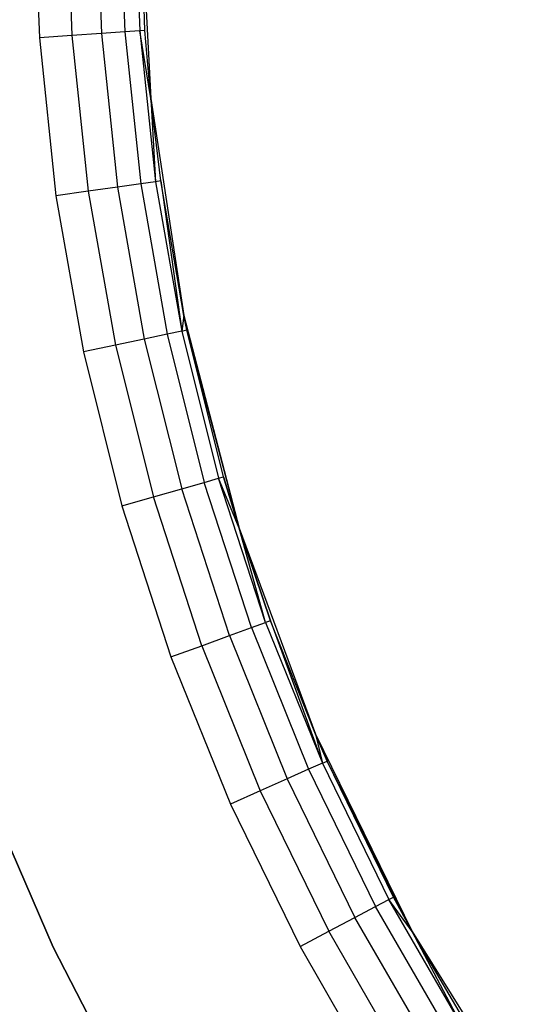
# Model space of a CAD drawing. Extents: x -1.67 to 1.67, y 0.02 to 3.36.
# Tile 6 of 24: x -0.85 to -0.66, y 1.27 to 1.64. Entities that reach past the tile are written whole.
import ezdxf

# ---------------------------------------------------------------- set-up
doc = ezdxf.new("R2010")
doc.units = 0
doc.header["$MEASUREMENT"] = 0
doc.layers.get('0').update_dxf_attribs({"color": 13, "linetype": 'CONTINUOUS'})

# ---------------------------------------------------------------- blocks, each defined once
blk = doc.blocks.new('BAHIA_PM_STL')
at = {"color": 0}
for p, q in [((-0.84646, 1.68995, 0.00236), (-0.84439, 1.63091, 0.00236)), ((-0.84646, 1.68995, 0.00236), (-0.84439, 1.63091, 0.00236)), ((-0.83429, 1.68995, 0.00429), (-0.83226, 1.63176, 0.00429)), ((-0.83429, 1.68995, 0.00429), (-0.83226, 1.63176, 0.00429)), ((-0.82332, 1.68995, 0.00988), (-0.82131, 1.63252, 0.00988)), ((-0.82332, 1.68995, 0.00988), (-0.82131, 1.63252, 0.00988)), ((-0.81461, 1.68995, 0.01859), (-0.81262, 1.63313, 0.01859)), ((-0.81461, 1.68995, 0.01859), (-0.81262, 1.63313, 0.01859)), ((-0.80901, 1.68995, 0.02957), (-0.80704, 1.63352, 0.02957)), ((-0.80901, 1.68995, 0.02957), (-0.80704, 1.63352, 0.02957)), ((-0.80709, 1.68995, 0.23858), (-0.80295, 1.6083, 0.23858)), ((-0.80512, 1.63365, 0.04173), (-0.80709, 1.68995, 0.23858)), ((-0.80512, 1.63365, 0.04173), (-0.80709, 1.68995, 0.04173)), ((-0.80512, 1.63365, 0.04173), (-0.80709, 1.68995, 0.23858)), ((-0.80709, 1.68995, 0.23858), (-0.80295, 1.6083, 0.23858)), ((-0.80512, 1.63365, 0.04173), (-0.80709, 1.68995, 0.04173)), ((-0.83226, 1.63176, 0.00429), (-0.84439, 1.63091, 0.00236)), ((-0.83226, 1.63176, 0.00429), (-0.84439, 1.63091, 0.00236)), ((-0.82131, 1.63252, 0.00988), (-0.83226, 1.63176, 0.00429)), ((-0.82131, 1.63252, 0.00988), (-0.83226, 1.63176, 0.00429)), ((-0.83226, 1.63176, 0.00429), (-0.82617, 1.57384, 0.00429)), ((-0.83226, 1.63176, 0.00429), (-0.82617, 1.57384, 0.00429)), ((-0.81262, 1.63313, 0.01859), (-0.82131, 1.63252, 0.00988)), ((-0.81262, 1.63313, 0.01859), (-0.82131, 1.63252, 0.00988)), ((-0.82131, 1.63252, 0.00988), (-0.8153, 1.57537, 0.00988)), ((-0.82131, 1.63252, 0.00988), (-0.8153, 1.57537, 0.00988)), ((-0.80704, 1.63352, 0.02957), (-0.81262, 1.63313, 0.01859)), ((-0.80704, 1.63352, 0.02957), (-0.81262, 1.63313, 0.01859)), ((-0.81262, 1.63313, 0.01859), (-0.80668, 1.57658, 0.01859)), ((-0.81262, 1.63313, 0.01859), (-0.80668, 1.57658, 0.01859)), ((-0.80512, 1.63365, 0.04173), (-0.80704, 1.63352, 0.02957)), ((-0.80512, 1.63365, 0.04173), (-0.80704, 1.63352, 0.02957)), ((-0.80704, 1.63352, 0.02957), (-0.80114, 1.57736, 0.02957)), ((-0.80295, 1.6083, 0.04173), (-0.80704, 1.63352, 0.02957)), ((-0.80295, 1.6083, 0.04173), (-0.80704, 1.63352, 0.02957)), ((-0.80704, 1.63352, 0.02957), (-0.80114, 1.57736, 0.02957)), ((-0.80295, 1.6083, 0.23858), (-0.80512, 1.63365, 0.04173)), ((-0.80295, 1.6083, 0.04173), (-0.80512, 1.63365, 0.04173)), ((-0.80295, 1.6083, 0.23858), (-0.80512, 1.63365, 0.04173)), ((-0.80295, 1.6083, 0.04173), (-0.80512, 1.63365, 0.04173)), ((-0.84439, 1.63091, 0.00236), (-0.83822, 1.57215, 0.00236)), ((-0.84439, 1.63091, 0.00236), (-0.83822, 1.57215, 0.00236)), ((-0.79923, 1.57763, 0.04173), (-0.80295, 1.6083, 0.23858)), ((-0.80295, 1.6083, 0.23858), (-0.79057, 1.52749, 0.23858)), ((-0.79923, 1.57763, 0.04173), (-0.80295, 1.6083, 0.23858)), ((-0.79923, 1.57763, 0.04173), (-0.80295, 1.6083, 0.04173)), ((-0.80295, 1.6083, 0.04173), (-0.80295, 1.6083, 0.23858)), ((-0.80295, 1.6083, 0.04173), (-0.80295, 1.6083, 0.23858)), ((-0.80295, 1.6083, 0.23858), (-0.79057, 1.52749, 0.23858)), ((-0.80295, 1.6083, 0.04173), (-0.80114, 1.57736, 0.02957)), ((-0.80295, 1.6083, 0.04173), (-0.80114, 1.57736, 0.02957)), ((-0.79923, 1.57763, 0.04173), (-0.80295, 1.6083, 0.04173)), ((-0.80668, 1.57658, 0.01859), (-0.8153, 1.57537, 0.00988)), ((-0.80668, 1.57658, 0.01859), (-0.8153, 1.57537, 0.00988)), ((-0.80114, 1.57736, 0.02957), (-0.80668, 1.57658, 0.01859)), ((-0.80114, 1.57736, 0.02957), (-0.80668, 1.57658, 0.01859)), ((-0.80668, 1.57658, 0.01859), (-0.7968, 1.52059, 0.01859)), ((-0.80668, 1.57658, 0.01859), (-0.7968, 1.52059, 0.01859)), ((-0.79923, 1.57763, 0.04173), (-0.80114, 1.57736, 0.02957)), ((-0.79923, 1.57763, 0.04173), (-0.80114, 1.57736, 0.02957)), ((-0.80114, 1.57736, 0.02957), (-0.79133, 1.52175, 0.02957)), ((-0.80114, 1.57736, 0.02957), (-0.79133, 1.52175, 0.02957)), ((-0.79057, 1.52749, 0.23858), (-0.79923, 1.57763, 0.04173)), ((-0.79057, 1.52749, 0.04173), (-0.79923, 1.57763, 0.04173)), ((-0.79057, 1.52749, 0.23858), (-0.79923, 1.57763, 0.04173)), ((-0.79923, 1.57763, 0.04173), (-0.79133, 1.52175, 0.02957)), ((-0.79923, 1.57763, 0.04173), (-0.79133, 1.52175, 0.02957)), ((-0.79057, 1.52749, 0.04173), (-0.79923, 1.57763, 0.04173)), ((-0.82617, 1.57384, 0.00429), (-0.83822, 1.57215, 0.00236)), ((-0.82617, 1.57384, 0.00429), (-0.83822, 1.57215, 0.00236)), ((-0.8153, 1.57537, 0.00988), (-0.82617, 1.57384, 0.00429)), ((-0.8153, 1.57537, 0.00988), (-0.82617, 1.57384, 0.00429)), ((-0.82617, 1.57384, 0.00429), (-0.81606, 1.5165, 0.00429)), ((-0.82617, 1.57384, 0.00429), (-0.81606, 1.5165, 0.00429)), ((-0.8153, 1.57537, 0.00988), (-0.80532, 1.51878, 0.00988)), ((-0.8153, 1.57537, 0.00988), (-0.80532, 1.51878, 0.00988)), ((-0.83822, 1.57215, 0.00236), (-0.82796, 1.51397, 0.00236)), ((-0.83822, 1.57215, 0.00236), (-0.82796, 1.51397, 0.00236)), ((-0.79057, 1.52749, 0.04173), (-0.79133, 1.52175, 0.02957)), ((-0.79057, 1.52749, 0.04173), (-0.79133, 1.52175, 0.02957)), ((-0.78945, 1.52215, 0.04173), (-0.79057, 1.52749, 0.23858)), ((-0.79057, 1.52749, 0.23858), (-0.77007, 1.44834, 0.23858)), ((-0.78945, 1.52215, 0.04173), (-0.79057, 1.52749, 0.23858)), ((-0.78945, 1.52215, 0.04173), (-0.79057, 1.52749, 0.04173)), ((-0.79057, 1.52749, 0.04173), (-0.79057, 1.52749, 0.23858)), ((-0.79057, 1.52749, 0.04173), (-0.79057, 1.52749, 0.23858)), ((-0.79057, 1.52749, 0.23858), (-0.77007, 1.44834, 0.23858)), ((-0.78945, 1.52215, 0.04173), (-0.79057, 1.52749, 0.04173)), ((-0.79133, 1.52175, 0.02957), (-0.7968, 1.52059, 0.01859)), ((-0.79133, 1.52175, 0.02957), (-0.7968, 1.52059, 0.01859)), ((-0.79133, 1.52175, 0.02957), (-0.78945, 1.52215, 0.04173)), ((-0.79133, 1.52175, 0.02957), (-0.78945, 1.52215, 0.04173)), ((-0.79133, 1.52175, 0.02957), (-0.77767, 1.46696, 0.02957)), ((-0.79133, 1.52175, 0.02957), (-0.77767, 1.46696, 0.02957)), ((-0.77582, 1.46749, 0.04173), (-0.78945, 1.52215, 0.04173)), ((-0.78945, 1.52215, 0.04173), (-0.77007, 1.44834, 0.23858)), ((-0.78945, 1.52215, 0.04173), (-0.77007, 1.44834, 0.23858)), ((-0.77582, 1.46749, 0.04173), (-0.78945, 1.52215, 0.04173)), ((-0.80532, 1.51878, 0.00988), (-0.81606, 1.5165, 0.00429)), ((-0.80532, 1.51878, 0.00988), (-0.81606, 1.5165, 0.00429)), ((-0.7968, 1.52059, 0.01859), (-0.80532, 1.51878, 0.00988)), ((-0.7968, 1.52059, 0.01859), (-0.80532, 1.51878, 0.00988)), ((-0.80532, 1.51878, 0.00988), (-0.79142, 1.46302, 0.00988)), ((-0.80532, 1.51878, 0.00988), (-0.79142, 1.46302, 0.00988)), ((-0.7968, 1.52059, 0.01859), (-0.78305, 1.46542, 0.01859)), ((-0.7968, 1.52059, 0.01859), (-0.78305, 1.46542, 0.01859)), ((-0.81606, 1.5165, 0.00429), (-0.82796, 1.51397, 0.00236)), ((-0.81606, 1.5165, 0.00429), (-0.82796, 1.51397, 0.00236)), ((-0.82796, 1.51397, 0.00236), (-0.81367, 1.45664, 0.00236)), ((-0.82796, 1.51397, 0.00236), (-0.81367, 1.45664, 0.00236)), ((-0.81606, 1.5165, 0.00429), (-0.80197, 1.45999, 0.00429)), ((-0.81606, 1.5165, 0.00429), (-0.80197, 1.45999, 0.00429)), ((-0.78305, 1.46542, 0.01859), (-0.77767, 1.46696, 0.02957)), ((-0.78305, 1.46542, 0.01859), (-0.77767, 1.46696, 0.02957)), ((-0.77767, 1.46696, 0.02957), (-0.77582, 1.46749, 0.04173)), ((-0.77767, 1.46696, 0.02957), (-0.77582, 1.46749, 0.04173)), ((-0.77007, 1.44834, 0.04173), (-0.77767, 1.46696, 0.02957)), ((-0.77007, 1.44834, 0.04173), (-0.77767, 1.46696, 0.02957)), ((-0.76022, 1.41326, 0.02957), (-0.77767, 1.46696, 0.02957)), ((-0.76022, 1.41326, 0.02957), (-0.77767, 1.46696, 0.02957)), ((-0.77007, 1.44834, 0.04173), (-0.77582, 1.46749, 0.04173)), ((-0.77582, 1.46749, 0.04173), (-0.77007, 1.44834, 0.23858)), ((-0.77582, 1.46749, 0.04173), (-0.77007, 1.44834, 0.23858)), ((-0.77007, 1.44834, 0.04173), (-0.77582, 1.46749, 0.04173)), ((-0.80197, 1.45999, 0.00429), (-0.79142, 1.46302, 0.00988)), ((-0.80197, 1.45999, 0.00429), (-0.79142, 1.46302, 0.00988)), ((-0.79142, 1.46302, 0.00988), (-0.78305, 1.46542, 0.01859)), ((-0.79142, 1.46302, 0.00988), (-0.78305, 1.46542, 0.01859)), ((-0.77366, 1.40836, 0.00988), (-0.79142, 1.46302, 0.00988)), ((-0.77366, 1.40836, 0.00988), (-0.79142, 1.46302, 0.00988)), ((-0.76548, 1.41134, 0.01859), (-0.78305, 1.46542, 0.01859)), ((-0.76548, 1.41134, 0.01859), (-0.78305, 1.46542, 0.01859)), ((-0.81367, 1.45664, 0.00236), (-0.80197, 1.45999, 0.00429)), ((-0.81367, 1.45664, 0.00236), (-0.80197, 1.45999, 0.00429)), ((-0.78398, 1.40461, 0.00429), (-0.80197, 1.45999, 0.00429)), ((-0.78398, 1.40461, 0.00429), (-0.80197, 1.45999, 0.00429)), ((-0.81367, 1.45664, 0.00236), (-0.79541, 1.40045, 0.00236)), ((-0.81367, 1.45664, 0.00236), (-0.79541, 1.40045, 0.00236)), ((-0.77007, 1.44834, 0.23858), (-0.77007, 1.44834, 0.04173)), ((-0.77007, 1.44834, 0.23858), (-0.77007, 1.44834, 0.04173)), ((-0.77007, 1.44834, 0.23858), (-0.75841, 1.41391, 0.04173)), ((-0.75841, 1.41391, 0.04173), (-0.77007, 1.44834, 0.04173)), ((-0.77007, 1.44834, 0.23858), (-0.75841, 1.41391, 0.04173)), ((-0.77007, 1.44834, 0.23858), (-0.74168, 1.37167, 0.23858)), ((-0.77007, 1.44834, 0.23858), (-0.74168, 1.37167, 0.23858)), ((-0.75841, 1.41391, 0.04173), (-0.77007, 1.44834, 0.04173)), ((-0.76022, 1.41326, 0.02957), (-0.77007, 1.44834, 0.04173)), ((-0.76022, 1.41326, 0.02957), (-0.77007, 1.44834, 0.04173)), ((-0.77366, 1.40836, 0.00988), (-0.76548, 1.41134, 0.01859)), ((-0.77366, 1.40836, 0.00988), (-0.76548, 1.41134, 0.01859)), ((-0.76548, 1.41134, 0.01859), (-0.76022, 1.41326, 0.02957)), ((-0.76548, 1.41134, 0.01859), (-0.76022, 1.41326, 0.02957)), ((-0.76548, 1.41134, 0.01859), (-0.74418, 1.35862, 0.01859)), ((-0.76548, 1.41134, 0.01859), (-0.74418, 1.35862, 0.01859)), ((-0.75841, 1.41391, 0.04173), (-0.76022, 1.41326, 0.02957)), ((-0.75841, 1.41391, 0.04173), (-0.76022, 1.41326, 0.02957)), ((-0.76022, 1.41326, 0.02957), (-0.73907, 1.3609, 0.02957)), ((-0.76022, 1.41326, 0.02957), (-0.73907, 1.3609, 0.02957)), ((-0.74168, 1.37167, 0.23858), (-0.75841, 1.41391, 0.04173)), ((-0.74168, 1.37167, 0.23858), (-0.75841, 1.41391, 0.04173)), ((-0.74168, 1.37167, 0.04173), (-0.75841, 1.41391, 0.04173)), ((-0.75841, 1.41391, 0.04173), (-0.73907, 1.3609, 0.02957)), ((-0.75841, 1.41391, 0.04173), (-0.73907, 1.3609, 0.02957)), ((-0.74168, 1.37167, 0.04173), (-0.75841, 1.41391, 0.04173)), ((-0.78398, 1.40461, 0.00429), (-0.77366, 1.40836, 0.00988)), ((-0.78398, 1.40461, 0.00429), (-0.77366, 1.40836, 0.00988)), ((-0.77366, 1.40836, 0.00988), (-0.75214, 1.35508, 0.00988)), ((-0.77366, 1.40836, 0.00988), (-0.75214, 1.35508, 0.00988)), ((-0.79541, 1.40045, 0.00236), (-0.78398, 1.40461, 0.00429)), ((-0.79541, 1.40045, 0.00236), (-0.78398, 1.40461, 0.00429)), ((-0.78398, 1.40461, 0.00429), (-0.76216, 1.35062, 0.00429)), ((-0.78398, 1.40461, 0.00429), (-0.76216, 1.35062, 0.00429)), ((-0.79541, 1.40045, 0.00236), (-0.77328, 1.34567, 0.00236)), ((-0.79541, 1.40045, 0.00236), (-0.77328, 1.34567, 0.00236)), ((-0.74168, 1.37167, 0.23858), (-0.74168, 1.37167, 0.04173)), ((-0.74168, 1.37167, 0.23858), (-0.74168, 1.37167, 0.04173)), ((-0.74168, 1.37167, 0.23858), (-0.73731, 1.36168, 0.04173)), ((-0.73731, 1.36168, 0.04173), (-0.74168, 1.37167, 0.04173)), ((-0.74168, 1.37167, 0.23858), (-0.73731, 1.36168, 0.04173)), ((-0.74168, 1.37167, 0.23858), (-0.70567, 1.29827, 0.23858)), ((-0.74168, 1.37167, 0.23858), (-0.70567, 1.29827, 0.23858)), ((-0.74168, 1.37167, 0.04173), (-0.73907, 1.3609, 0.02957)), ((-0.74168, 1.37167, 0.04173), (-0.73907, 1.3609, 0.02957)), ((-0.73731, 1.36168, 0.04173), (-0.74168, 1.37167, 0.04173)), ((-0.73907, 1.3609, 0.02957), (-0.74418, 1.35862, 0.01859)), ((-0.73907, 1.3609, 0.02957), (-0.74418, 1.35862, 0.01859)), ((-0.73907, 1.3609, 0.02957), (-0.73731, 1.36168, 0.04173)), ((-0.73907, 1.3609, 0.02957), (-0.73731, 1.36168, 0.04173)), ((-0.73907, 1.3609, 0.02957), (-0.71432, 1.31015, 0.02957)), ((-0.73907, 1.3609, 0.02957), (-0.71432, 1.31015, 0.02957)), ((-0.70567, 1.29827, 0.23858), (-0.73731, 1.36168, 0.04173)), ((-0.70567, 1.29827, 0.23858), (-0.73731, 1.36168, 0.04173)), ((-0.71262, 1.31105, 0.04173), (-0.73731, 1.36168, 0.04173)), ((-0.71262, 1.31105, 0.04173), (-0.73731, 1.36168, 0.04173)), ((-0.74418, 1.35862, 0.01859), (-0.75214, 1.35508, 0.00988)), ((-0.74418, 1.35862, 0.01859), (-0.75214, 1.35508, 0.00988)), ((-0.74418, 1.35862, 0.01859), (-0.71925, 1.30752, 0.01859)), ((-0.74418, 1.35862, 0.01859), (-0.71925, 1.30752, 0.01859)), ((-0.75214, 1.35508, 0.00988), (-0.76216, 1.35062, 0.00429)), ((-0.75214, 1.35508, 0.00988), (-0.76216, 1.35062, 0.00429)), ((-0.75214, 1.35508, 0.00988), (-0.72694, 1.30343, 0.00988)), ((-0.75214, 1.35508, 0.00988), (-0.72694, 1.30343, 0.00988)), ((-0.86442, 1.3506, 0.24321), (-0.83925, 1.2924, 0.24321)), ((-0.83925, 1.2924, 0.29088), (-0.86442, 1.3506, 0.29088)), ((-0.86442, 1.3506, 0.24321), (-0.83925, 1.2924, 0.24321)), ((-0.83925, 1.2924, 0.29088), (-0.86442, 1.3506, 0.29088)), ((-0.76216, 1.35062, 0.00429), (-0.77328, 1.34567, 0.00236)), ((-0.76216, 1.35062, 0.00429), (-0.77328, 1.34567, 0.00236)), ((-0.76216, 1.35062, 0.00429), (-0.73663, 1.29828, 0.00429)), ((-0.76216, 1.35062, 0.00429), (-0.73663, 1.29828, 0.00429)), ((-0.77328, 1.34567, 0.00236), (-0.74738, 1.29257, 0.00236)), ((-0.77328, 1.34567, 0.00236), (-0.74738, 1.29257, 0.00236)), ((-0.71925, 1.30752, 0.01859), (-0.71432, 1.31015, 0.02957)), ((-0.71925, 1.30752, 0.01859), (-0.71432, 1.31015, 0.02957)), ((-0.71432, 1.31015, 0.02957), (-0.71262, 1.31105, 0.04173)), ((-0.71432, 1.31015, 0.02957), (-0.71262, 1.31105, 0.04173)), ((-0.70567, 1.29827, 0.04173), (-0.71432, 1.31015, 0.02957)), ((-0.70567, 1.29827, 0.04173), (-0.71432, 1.31015, 0.02957)), ((-0.68608, 1.26124, 0.02957), (-0.71432, 1.31015, 0.02957)), ((-0.68608, 1.26124, 0.02957), (-0.71432, 1.31015, 0.02957)), ((-0.70567, 1.29827, 0.23858), (-0.71262, 1.31105, 0.04173)), ((-0.70567, 1.29827, 0.04173), (-0.71262, 1.31105, 0.04173)), ((-0.70567, 1.29827, 0.23858), (-0.71262, 1.31105, 0.04173)), ((-0.70567, 1.29827, 0.04173), (-0.71262, 1.31105, 0.04173)), ((-0.72694, 1.30343, 0.00988), (-0.71925, 1.30752, 0.01859)), ((-0.72694, 1.30343, 0.00988), (-0.71925, 1.30752, 0.01859)), ((-0.69082, 1.25828, 0.01859), (-0.71925, 1.30752, 0.01859)), ((-0.69082, 1.25828, 0.01859), (-0.71925, 1.30752, 0.01859)), ((-0.73663, 1.29828, 0.00429), (-0.72694, 1.30343, 0.00988)), ((-0.73663, 1.29828, 0.00429), (-0.72694, 1.30343, 0.00988)), ((-0.69821, 1.25366, 0.00988), (-0.72694, 1.30343, 0.00988)), ((-0.69821, 1.25366, 0.00988), (-0.72694, 1.30343, 0.00988)), ((-0.74738, 1.29257, 0.00236), (-0.73663, 1.29828, 0.00429)), ((-0.74738, 1.29257, 0.00236), (-0.73663, 1.29828, 0.00429)), ((-0.70752, 1.24785, 0.00429), (-0.73663, 1.29828, 0.00429)), ((-0.70752, 1.24785, 0.00429), (-0.73663, 1.29828, 0.00429)), ((-0.68445, 1.26226, 0.04173), (-0.70567, 1.29827, 0.23858)), ((-0.70567, 1.29827, 0.23858), (-0.66243, 1.22889, 0.23858)), ((-0.68445, 1.26226, 0.04173), (-0.70567, 1.29827, 0.23858)), ((-0.68445, 1.26226, 0.04173), (-0.70567, 1.29827, 0.04173)), ((-0.70567, 1.29827, 0.04173), (-0.70567, 1.29827, 0.23858)), ((-0.70567, 1.29827, 0.04173), (-0.70567, 1.29827, 0.23858)), ((-0.70567, 1.29827, 0.23858), (-0.66243, 1.22889, 0.23858)), ((-0.68445, 1.26226, 0.04173), (-0.70567, 1.29827, 0.04173)), ((-0.68608, 1.26124, 0.02957), (-0.70567, 1.29827, 0.04173)), ((-0.68608, 1.26124, 0.02957), (-0.70567, 1.29827, 0.04173)), ((-0.83925, 1.2924, 0.24321), (-0.83925, 1.2924, 0.29088)), ((-0.83925, 1.2924, 0.24321), (-0.81016, 1.23605, 0.24321)), ((-0.81016, 1.23605, 0.29088), (-0.83925, 1.2924, 0.29088)), ((-0.83925, 1.2924, 0.24321), (-0.83925, 1.2924, 0.29088)), ((-0.83925, 1.2924, 0.24321), (-0.81016, 1.23605, 0.24321)), ((-0.81016, 1.23605, 0.29088), (-0.83925, 1.2924, 0.29088)), ((-0.74738, 1.29257, 0.00236), (-0.71784, 1.2414, 0.00236)), ((-0.74738, 1.29257, 0.00236), (-0.71784, 1.2414, 0.00236))]:
    blk.add_line(p, q, dxfattribs=at)

msp = doc.modelspace()

# ---------------------------------------------------------------- block references
at = {"color": 0}
msp.add_blockref('BAHIA_PM_STL', (0, 0), dxfattribs=at)

doc.saveas('drawing.dxf')
